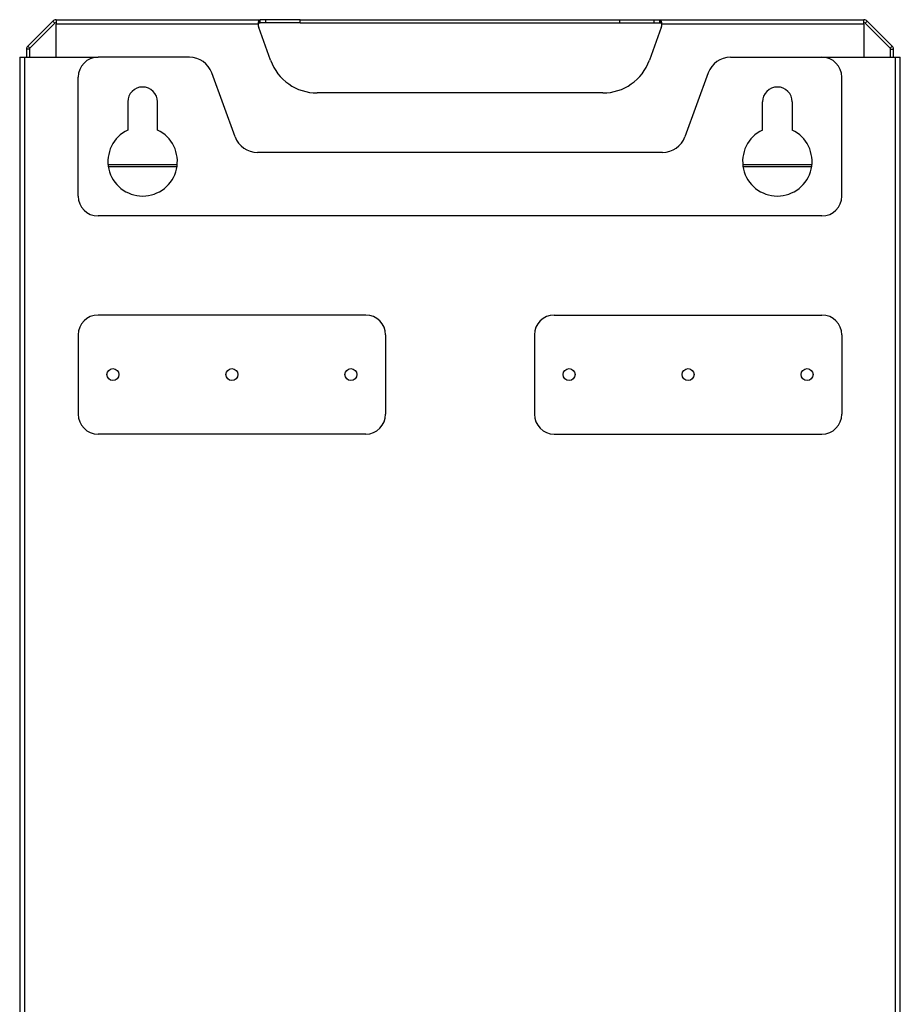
# Model space of a CAD drawing. Header units: millimetres. Extents: x 155400 to 158106, y 111257 to 114783.
# Tile 6 of 152: x 155400 to 155844, y 112985 to 113481. Entities that reach past the tile are written whole.
import ezdxf

# ---------------------------------------------------------------- set-up
doc = ezdxf.new("R2010")
doc.units = ezdxf.units.MM

msp = doc.modelspace()

# ---------------------------------------------------------------- linework, layer by layer
at = {"color": 7, "linetype": 'Continuous', "lineweight": 25}
for p, q in [((155417.02, 113480.8), (155404.4, 113468.18)), ((155418.08, 113479.74), (155405.46, 113467.12)), ((155418.08, 113479.74), (155417.02, 113480.8)), ((155418.61, 113481.46), (155521.51, 113481.46)), ((155418.61, 113481.46), (155418.61, 113479.21)), ((155418.61, 113462.52), (155418.61, 113479.21)), ((155520.57, 113479.21), (155418.61, 113479.21)), ((155521.08, 113479.87), (155521.08, 113481.19)), ((155521.08, 113479.87), (155521.51, 113479.96)), ((155521.51, 113479.96), (155521.51, 113481.46)), ((155524.4, 113481.46), (155521.51, 113481.46)), ((155524.4, 113479.96), (155521.51, 113479.96)), ((155524.4, 113479.96), (155524.4, 113481.46)), ((155541.72, 113481.46), (155524.4, 113481.46)), ((155541.72, 113479.96), (155524.4, 113479.96)), ((155541.72, 113479.96), (155541.72, 113481.46)), ((155541.72, 113481.46), (155702.88, 113481.46)), ((155541.72, 113479.96), (155702.88, 113479.96)), ((155702.88, 113479.96), (155702.88, 113481.46)), ((155702.88, 113481.46), (155720.2, 113481.46)), ((155702.88, 113479.96), (155720.2, 113479.96)), ((155720.2, 113479.96), (155720.2, 113481.46)), ((155720.2, 113481.46), (155723.09, 113481.46)), ((155720.2, 113479.96), (155723.09, 113479.96)), ((155723.09, 113481.46), (155825.99, 113481.46)), ((155723.09, 113479.96), (155723.09, 113481.46)), ((155723.09, 113479.96), (155723.52, 113479.87)), ((155723.52, 113479.87), (155723.52, 113481.19)), ((155825.99, 113479.21), (155724.03, 113479.21)), ((155825.99, 113479.21), (155825.99, 113481.46)), ((155825.99, 113479.21), (155825.99, 113462.52)), ((155826.52, 113479.74), (155827.58, 113480.8)), ((155839.14, 113467.12), (155826.52, 113479.74)), ((155840.2, 113468.18), (155827.58, 113480.8)), ((155526.79, 113460.97), (155520.79, 113477.46)), ((155723.81, 113477.46), (155717.81, 113460.97)), ((155405.46, 113467.12), (155404.4, 113468.18)), ((155839.14, 113467.12), (155840.2, 113468.18)), ((155405.24, 113466.59), (155403.74, 113466.59)), ((155403.74, 113466.59), (155403.74, 113462.52)), ((155405.24, 113466.59), (155405.24, 113462.52)), ((155839.36, 113466.59), (155840.86, 113466.59)), ((155839.36, 113462.52), (155839.36, 113466.59)), ((155840.86, 113462.52), (155840.86, 113466.59)), ((155400.3, 113462.52), (155400.3, 112557.27)), ((155400.3, 113462.52), (155402.7, 113462.52)), ((155402.7, 113462.52), (155402.7, 112557.27)), ((155402.7, 113462.52), (155439.8, 113462.52)), ((155485.9, 113462.52), (155439.8, 113462.52)), ((155758.7, 113462.52), (155804.8, 113462.52)), ((155804.8, 113462.52), (155841.9, 113462.52)), ((155841.9, 112557.27), (155841.9, 113462.52)), ((155841.9, 113462.52), (155844.3, 113462.52)), ((155844.3, 112557.27), (155844.3, 113462.52)), ((155508.9, 113422.42), (155497.17, 113454.63)), ((155747.43, 113454.63), (155735.7, 113422.42)), ((155429.8, 113392.52), (155429.8, 113452.52)), ((155814.8, 113392.52), (155814.8, 113452.52)), ((155694.32, 113444.52), (155550.28, 113444.52)), ((155454.8, 113440.02), (155454.8, 113425.84)), ((155469.8, 113425.84), (155469.8, 113440.02)), ((155774.8, 113425.84), (155774.8, 113440.02)), ((155789.8, 113440.02), (155789.8, 113425.84)), ((155724.43, 113414.52), (155520.17, 113414.52)), ((155444.86, 113408.52), (155479.74, 113408.52)), ((155764.86, 113408.52), (155799.74, 113408.52)), ((155444.98, 113407.52), (155479.62, 113407.52)), ((155764.98, 113407.52), (155799.62, 113407.52)), ((155804.8, 113382.52), (155439.8, 113382.52)), ((155574.8, 113332.52), (155439.8, 113332.52)), ((155669.8, 113332.52), (155804.8, 113332.52)), ((155429.8, 113322.52), (155429.8, 113282.52)), ((155584.8, 113322.52), (155584.8, 113282.52)), ((155659.8, 113322.52), (155659.8, 113282.52)), ((155814.8, 113322.52), (155814.8, 113282.52)), ((155574.8, 113272.52), (155439.8, 113272.52)), ((155669.8, 113272.52), (155804.8, 113272.52))]:
    msp.add_line(p, q, dxfattribs=at)
for centre in [(155447.3, 113302.52), (155507.3, 113302.52), (155567.3, 113302.52), (155677.3, 113302.52), (155737.3, 113302.52), (155797.3, 113302.52)]:
    msp.add_circle(centre, 3, dxfattribs=at)
for centre, radius, start, end in [((155418.61, 113479.21), 2.25, 90, 135), ((155418.61, 113479.21), 0.75, 90, 135), ((155524.55, 113478.83), 4, 174.4816, 200), ((155720.05, 113478.83), 4, 340, 5.5184), ((155825.99, 113479.21), 2.25, 45, 90), ((155825.99, 113479.21), 0.75, 45, 90), ((155405.99, 113466.59), 2.25, 135, 180), ((155838.61, 113466.59), 2.25, 0, 45), ((155405.99, 113466.59), 0.75, 135, 180), ((155838.61, 113466.59), 0.75, 0, 45), ((155439.8, 113452.52), 10, 90, 180), ((155485.9, 113450.52), 12, 20, 90), ((155550.28, 113469.52), 25, 200, 270), ((155694.32, 113469.52), 25, 270, 340), ((155758.7, 113450.52), 12, 90, 160), ((155804.8, 113452.52), 10, 0, 90), ((155462.3, 113440.02), 7.5, 0, 180), ((155782.3, 113440.02), 7.5, 0, 180), ((155462.3, 113410.02), 17.5, 115.3769, 64.6231), ((155782.3, 113410.02), 17.5, 115.3769, 64.6231), ((155520.17, 113426.52), 12, 200, 270), ((155724.43, 113426.52), 12, 270, 340), ((155439.8, 113392.52), 10, 180, 270), ((155804.8, 113392.52), 10, 270, 0), ((155439.8, 113322.52), 10, 90, 180), ((155574.8, 113322.52), 10, 0, 90), ((155669.8, 113322.52), 10, 90, 180), ((155804.8, 113322.52), 10, 0, 90), ((155439.8, 113282.52), 10, 180, 270), ((155574.8, 113282.52), 10, 270, 0), ((155669.8, 113282.52), 10, 180, 270), ((155804.8, 113282.52), 10, 270, 0)]:
    msp.add_arc(centre, radius, start, end, dxfattribs=at)
for points, knots in [([(155520.57, 113479.21), (155520.6, 113479.44), (155520.65, 113479.89), (155520.77, 113480.46), (155520.91, 113480.91), (155521.03, 113481.1), (155521.08, 113481.19)], [0, 0, 0, 0, 0.280359, 0.540036, 0.779649, 1, 1, 1, 1]), ([(155520.57, 113479.21), (155520.6, 113479.29), (155520.66, 113479.44), (155520.78, 113479.63), (155520.92, 113479.78), (155521.03, 113479.84), (155521.08, 113479.87)], [0, 0, 0, 0, 0.257102, 0.507132, 0.753556, 1, 1, 1, 1]), ([(155723.52, 113481.19), (155723.58, 113481.07), (155723.71, 113480.83), (155723.86, 113480.3), (155723.98, 113479.76), (155724.01, 113479.39), (155724.03, 113479.21)], [0, 0, 0, 0, 0.286882, 0.548756, 0.786199, 1, 1, 1, 1]), ([(155723.52, 113479.87), (155723.58, 113479.83), (155723.71, 113479.75), (155723.86, 113479.58), (155723.97, 113479.4), (155724.01, 113479.27), (155724.03, 113479.21)], [0, 0, 0, 0, 0.311098, 0.57935, 0.807495, 1, 1, 1, 1])]:
    msp.add_open_spline(points, degree=3, knots=knots, dxfattribs=at)
for points in [[(155521.08, 113481.19), (155521.16, 113481.27), (155521.3, 113481.43), (155521.44, 113481.45), (155521.51, 113481.46)], [(155723.09, 113481.46), (155723.16, 113481.45), (155723.3, 113481.43), (155723.44, 113481.27), (155723.52, 113481.19)]]:
    msp.add_open_spline(points, degree=3, dxfattribs=at)

doc.saveas('drawing.dxf')
